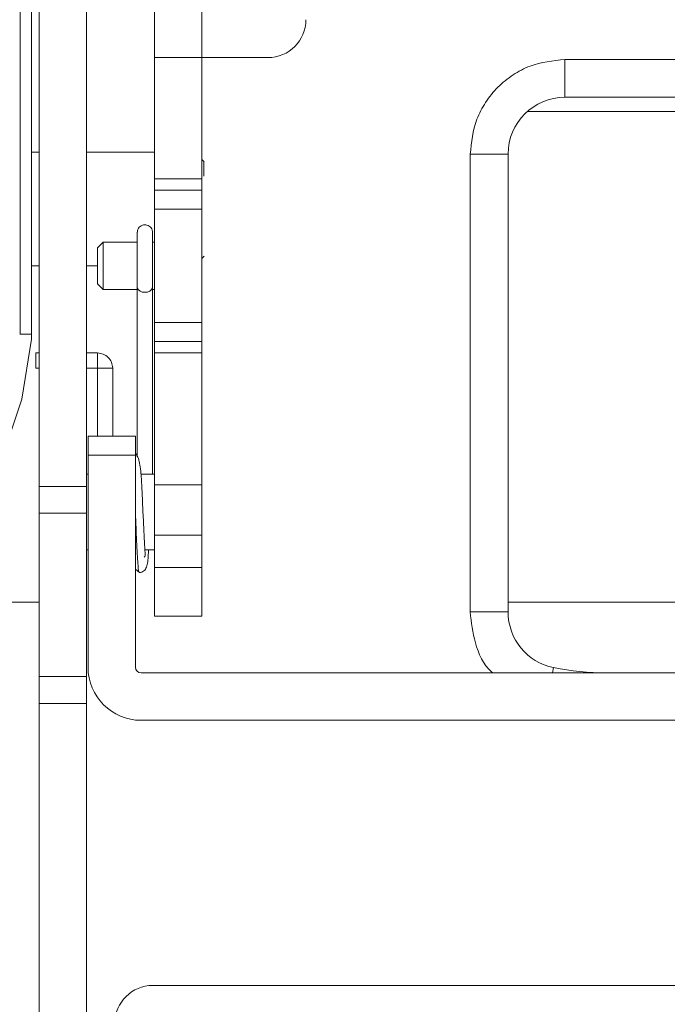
# Model space of a CAD drawing. Header units: millimetres. Extents: x 40090 to 187415, y -53271 to 40260.
# Tile 187 of 256: x 70465 to 70500, y 33724 to 33776. Entities that reach past the tile are written whole.
import ezdxf

# ---------------------------------------------------------------- set-up
doc = ezdxf.new("R2010")
doc.units = ezdxf.units.MM
doc.layers.add('AVM_projekce', color=240, linetype='Continuous')

# ---------------------------------------------------------------- blocks, each defined once
blk = doc.blocks.new('SB885ix-top')
at = {"linetype": 'Continuous', "lineweight": 15}
for p, q in [((-51.428, -87.646), (-51.428, -24.625)), ((-48.928, -24.625), (-48.928, -87.646)), ((-52.431, -52.598), (-52.431, -79.597)), ((-51.828, -52.598), (-51.828, -79.597)), ((-45.348, -54.998), (-45.348, -64.997)), ((-42.848, -64.997), (-42.848, -54.998)), ((-42.848, -64.997), (-45.348, -64.997)), ((-45.348, -64.997), (-45.348, -71.397)), ((-39.348, -64.997), (-42.848, -64.997)), ((-42.848, -64.997), (-42.848, -71.397)), ((-23.675, -65.097), (20.715, -65.097)), ((-23.675, -65.097), (-23.675, -67.097)), ((-23.675, -67.097), (20.715, -67.097)), ((22.628, -67.844), (-25.609, -67.844)), ((-51.428, -69.997), (-51.828, -69.997)), ((-45.348, -69.997), (-48.928, -69.997)), ((-28.675, -94.275), (-28.675, -70.097)), ((-28.675, -70.097), (-26.675, -70.097)), ((-26.675, -94.275), (-26.675, -70.097)), ((-42.726, -70.5), (-42.848, -70.377)), ((-45.348, -71.397), (-42.848, -71.397)), ((-45.348, -71.397), (-45.348, -71.997)), ((-42.848, -71.397), (-42.848, -71.997)), ((-42.848, -71.997), (-45.348, -71.997)), ((-45.348, -71.997), (-45.348, -72.997)), ((-42.848, -72.997), (-42.848, -71.997)), ((-42.848, -72.997), (-45.348, -72.997)), ((-45.348, -72.997), (-45.348, -78.997)), ((-42.848, -72.997), (-42.848, -78.997)), ((-46.248, -74.225), (-46.248, -77.114)), ((-45.448, -77.114), (-45.448, -74.225)), ((-48.048, -74.747), (-48.348, -75.047)), ((-46.248, -74.747), (-48.048, -74.747)), ((-48.048, -74.747), (-48.048, -77.247)), ((-45.348, -74.747), (-45.448, -74.747)), ((-48.348, -75.047), (-48.348, -76.947)), ((-42.848, -75.617), (-42.726, -75.494)), ((-51.828, -75.997), (-51.428, -75.997)), ((-48.928, -75.997), (-48.348, -75.997)), ((-48.348, -76.947), (-48.048, -77.247)), ((-48.048, -77.247), (-46.248, -77.247)), ((-46.248, -77.114), (-46.248, -86.076)), ((-45.448, -86.997), (-45.448, -77.114)), ((-45.448, -77.247), (-45.348, -77.247)), ((-45.348, -78.997), (-42.848, -78.997)), ((-45.348, -78.997), (-45.348, -79.997)), ((-42.848, -79.997), (-42.848, -78.997)), ((-52.431, -79.597), (-52.455, -79.597)), ((-52.431, -79.597), (-51.985, -79.597)), ((-52.345, -83.043), (-51.828, -79.868)), ((-51.828, -79.597), (-51.985, -79.597)), ((-51.828, -79.597), (-51.828, -79.868)), ((-45.348, -79.997), (-42.848, -79.997)), ((-45.348, -79.997), (-45.348, -80.597)), ((-42.848, -79.997), (-42.848, -80.597)), ((-51.428, -80.597), (-51.598, -80.597)), ((-51.598, -80.597), (-51.598, -81.397)), ((-48.348, -80.597), (-48.928, -80.597)), ((-48.348, -80.597), (-48.348, -81.397)), ((-42.848, -80.597), (-45.348, -80.597)), ((-45.348, -80.597), (-45.348, -87.553)), ((-42.848, -80.597), (-42.848, -87.553)), ((-51.598, -81.397), (-51.428, -81.397)), ((-48.928, -81.397), (-48.348, -81.397)), ((-48.348, -81.397), (-48.348, -84.997)), ((-47.548, -81.397), (-48.348, -81.397)), ((-47.548, -84.997), (-47.548, -81.397)), ((-53.034, -85.1), (-52.345, -83.043)), ((-46.348, -84.997), (-48.848, -84.997)), ((-48.848, -85.997), (-48.848, -84.997)), ((-46.348, -84.997), (-46.348, -85.997)), ((-46.348, -85.997), (-48.848, -85.997)), ((-48.848, -85.997), (-48.848, -97.196)), ((-46.348, -97.196), (-46.348, -85.997)), ((-48.848, -86.997), (-48.928, -86.997)), ((-45.348, -86.997), (-46.054, -86.997)), ((-48.928, -87.646), (-51.428, -87.646)), ((-51.428, -89.06), (-51.428, -87.646)), ((-48.928, -89.06), (-48.928, -87.646)), ((-42.848, -87.553), (-45.348, -87.553)), ((-45.348, -87.553), (-45.348, -90.218)), ((-42.848, -87.553), (-42.848, -90.218)), ((-51.428, -89.06), (-48.928, -89.06)), ((-51.428, -97.687), (-51.428, -89.06)), ((-48.928, -89.06), (-48.928, -97.687)), ((-45.348, -90.218), (-42.848, -90.218)), ((-45.348, -91.928), (-45.348, -90.218)), ((-42.848, -90.218), (-42.848, -91.928)), ((-48.928, -90.996), (-48.848, -90.996)), ((-45.848, -90.996), (-45.348, -90.996)), ((-46.348, -92.014), (-46.14, -92.196)), ((-42.848, -91.928), (-45.348, -91.928)), ((-45.348, -91.928), (-45.348, -94.496)), ((-42.848, -91.928), (-42.848, -94.496)), ((-53.898, -93.755), (-51.428, -93.755)), ((-26.675, -93.755), (-5.15, -93.755)), ((-45.348, -94.496), (-42.848, -94.496)), ((-28.675, -94.275), (-26.675, -94.275)), ((-24.332, -97.496), (-24.274, -97.214)), ((-48.928, -97.687), (-51.428, -97.687)), ((-51.428, -99.102), (-51.428, -97.687)), ((-48.928, -97.687), (-48.928, -99.102)), ((43.418, -97.496), (-46.048, -97.496)), ((-51.428, -99.102), (-48.928, -99.102)), ((-51.428, -223.967), (-51.428, -99.102)), ((-48.928, -99.102), (-48.928, -223.967)), ((43.418, -99.996), (-46.048, -99.996)), ((42.768, -113.996), (-45.428, -113.996))]:
    blk.add_line(p, q, dxfattribs=at)
for centre, radius, start, end in [((-39.348, -62.998), 2, 270, 0), ((-23.675, -70.097), 3, 90, 180), ((-45.899, -77.041), 0.356, 191.8135, 278.2343), ((-45.797, -77.041), 0.356, 261.7658, 348.1863), ((-23.675, -94.275), 3, 180, 258.4835), ((-46.048, -97.196), 2.8, 180, 270), ((-46.048, -97.196), 0.3, 180, 270), ((-21.479, -83.497), 13.999, 258.4835, 270), ((-45.428, -115.995), 2, 90, 180)]:
    blk.add_arc(centre, radius, start, end, dxfattribs=at)
for points, knots in [([(-28.675, -70.097), (-28.608, -69.468), (-28.505, -68.501), (-27.882, -67.337), (-27.237, -66.536), (-26.436, -65.89), (-25.272, -65.267), (-24.304, -65.164), (-23.675, -65.097)], [0, 0, 0, 0, 0.239457, 0.36836, 0.5, 0.63164, 0.760543, 1, 1, 1, 1]), ([(-42.728, -71.254), (-42.728, -71.246), (-42.728, -70.966), (-42.728, -70.625), (-42.728, -70.54), (-42.728, -70.497)], [0, 0, 0, 0, 0.014702, 0.507358, 1, 1, 1, 1]), ([(-45.454, -74.23), (-45.452, -74.213), (-45.446, -74.151), (-45.484, -74.047), (-45.561, -73.935), (-45.674, -73.857), (-45.775, -73.828), (-45.879, -73.823), (-45.983, -73.841), (-46.103, -73.907), (-46.193, -74.009), (-46.244, -74.121), (-46.243, -74.196), (-46.243, -74.226)], [0, 0, 0, 0, 0.040526, 0.147489, 0.254453, 0.361415, 0.468378, 0.501898, 0.608861, 0.715824, 0.822787, 0.929749, 1, 1, 1, 1]), ([(-47.548, -81.397), (-47.56, -81.292), (-47.584, -81.082), (-47.769, -80.818), (-48.034, -80.633), (-48.243, -80.609), (-48.348, -80.597)], [0, 0, 0, 0, 0.249998, 0.5, 0.75, 1, 1, 1, 1]), ([(-45.891, -91.375), (-45.875, -91.368), (-45.825, -91.347), (-45.84, -91.149), (-45.868, -90.652), (-45.911, -89.824), (-45.958, -88.768), (-46.005, -87.767), (-46.051, -86.888), (-46.138, -86.226), (-46.28, -86.002), (-46.329, -85.926)], [0, 0, 0, 0, 0.040012, 0.120826, 0.199021, 0.348392, 0.491236, 0.627361, 0.764695, 0.91961, 1, 1, 1, 1]), ([(-46.348, -88.984), (-46.346, -89.045), (-46.332, -89.379), (-46.308, -89.987), (-46.275, -90.737), (-46.242, -91.376), (-46.21, -91.851), (-46.178, -92.149), (-46.157, -92.174), (-46.147, -92.186)], [0, 0, 0, 0, 0.036338, 0.199718, 0.363098, 0.526485, 0.689868, 0.853244, 1, 1, 1, 1]), ([(-46.148, -92.196), (-46.1, -92.19), (-45.999, -92.178), (-45.85, -92.078), (-45.696, -91.79), (-45.686, -91.5), (-45.658, -91.074), (-45.653, -90.996)], [0, 0, 0, 0, 0.074029, 0.155361, 0.346884, 0.880968, 1, 1, 1, 1]), ([(-27.479, -97.496), (-27.502, -97.477), (-27.972, -97.08), (-28.486, -95.942), (-28.613, -94.819), (-28.675, -94.275)], [0, 0, 0, 0, 0.025686, 0.5274097, 1, 1, 1, 1])]:
    blk.add_open_spline(points, degree=3, knots=knots, dxfattribs=at)

msp = doc.modelspace()

# ---------------------------------------------------------------- block references
at = {"layer": 'AVM_projekce'}
msp.add_blockref('SB885ix-top', (70517.945, 33838.8), dxfattribs=at)

doc.saveas('drawing.dxf')
